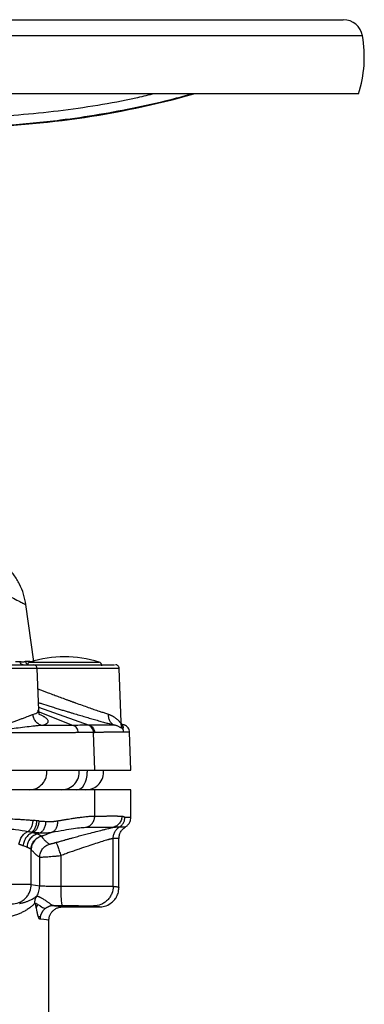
# Model space of a CAD drawing. Header units: millimetres. Extents: x 400 to 1688, y 100 to 1259.
# Tile 44 of 59: x 1243 to 1331, y 658 to 910. Entities that reach past the tile are written whole.
import ezdxf

# ---------------------------------------------------------------- set-up
doc = ezdxf.new("R2010")
doc.units = ezdxf.units.MM

msp = doc.modelspace()

# ---------------------------------------------------------------- linework, layer by layer
at = {"color": 7, "linetype": 'Continuous', "lineweight": 25}
for p, q in [((1202.19, 910.15), (1325.55, 910.15)), ((1329.44, 891.15), (1202.19, 891.15)), ((1246.36, 745.83), (1244.31, 760.42)), ((1247.6, 733.44), (1247.23, 744.09)), ((1268.71, 730.36), (1268.23, 744.09)), ((1247.49, 733.44), (1247.51, 733.48)), ((1268.67, 730.35), (1268.68, 730.38)), ((1269.42, 729.65), (1268.78, 729.87)), ((1261.94, 718.05), (1261.61, 727.72)), ((1261.61, 727.72), (1261.88, 727.72)), ((1271.19, 718.05), (1270.85, 727.81)), ((1230.35, 718.05), (1261.94, 718.05)), ((1261.94, 718.05), (1271.19, 718.05)), ((1261.94, 713.05), (1230.35, 713.05)), ((1261.94, 706.32), (1261.94, 713.05)), ((1271.19, 713.05), (1261.94, 713.05)), ((1271.19, 706.05), (1271.19, 713.05)), ((1266.64, 688.32), (1266.64, 700.54)), ((1268.14, 688.05), (1268.14, 700.54)), ((1245.68, 688.82), (1245.68, 697.76)), ((1247.85, 688.46), (1247.85, 695.78)), ((1253.23, 696.18), (1253.23, 688.38)), ((1245.68, 688.82), (1247.85, 688.46)), ((1268.13, 687.8), (1268.14, 688.06)), ((1268.13, 687.86), (1268.14, 688.06)), ((1253.69, 683.05), (1263.14, 683.05)), ((1250.09, 679.58), (1250.19, 679.55)), ((1250.19, 645.37), (1250.19, 679.55))]:
    msp.add_line(p, q, dxfattribs=at)
at = {"color": 8, "linetype": 'Continuous', "lineweight": 25}
for p, q in [((1330.47, 906.02), (1202.19, 906.02)), ((1247.23, 744.09), (1219.21, 744.09)), ((1242.75, 745.81), (1241.69, 745.78)), ((1245.35, 745.72), (1258.62, 745.72)), ((1258.62, 745.72), (1263.04, 745.72)), ((1247.57, 734.19), (1260.48, 729.57)), ((1247.67, 732.95), (1256.44, 729.52)), ((1260, 718.05), (1260.01, 717.55))]:
    msp.add_line(p, q, dxfattribs=at)
at = {"color": 8, "linetype": 'Continuous', "lineweight": 25, "flags": 128}
msp.add_lwpolyline([(1245.52, 745.6), (1245.46, 745.75), (1245.34, 745.88), (1245.33, 745.88), (1245.33, 745.88), (1245.33, 745.88), (1245.33, 745.88), (1245.33, 745.88)], dxfattribs=at)
at = {"color": 7, "linetype": 'Continuous', "lineweight": 25, "flags": 128}
msp.add_lwpolyline([(1257.39, 713.05), (1257.9, 713.14), (1258.4, 713.4), (1258.85, 713.81), (1259.24, 714.37), (1259.57, 715.05), (1259.81, 715.83), (1259.96, 716.68), (1260.01, 717.55)], dxfattribs=at)
at = {"color": 7, "linetype": 'Continuous', "lineweight": 25}
for centre, radius, start, end in [((1325.55, 905.15), 5, 10.0317, 90), ((1300.11, 900.65), 30.83, 342.0547, 10.0317), ((1224.44, 1116.55), 234, 270.6057, 285.5818), ((1254.19, 717.05), 30, 72.8528, 107.1472), ((1245.64, 744.76), 1, 107.1472, 163.0466), ((1246.23, 744.05), 1, 2, 90), ((1262.74, 744.76), 1, 0, 72.8528), ((1259.69, 717.55), 4.5, 270, 6.3794)]:
    msp.add_arc(centre, radius, start, end, dxfattribs=at)
at = {"color": 8, "linetype": 'Continuous', "lineweight": 25}
for centre, radius, start, end in [((1245.22, 717.5), 4.44, 271.1933, 7.1957), ((1253.48, 717.54), 4.49, 270.2886, 6.5823)]:
    msp.add_arc(centre, radius, start, end, dxfattribs=at)
for points, knots in [([(1222.2, 885.05), (1225.57, 885.09), (1232.33, 885.15), (1242.48, 885.76), (1252.62, 886.77), (1262.62, 888.24), (1270.66, 889.7), (1275.3, 890.81), (1276.72, 891.15)], [0, 0, 0, 0, 0.1843657, 0.3687227, 0.5543549, 0.7399858, 0.9200665, 1, 1, 1, 1]), ([(1286.8, 891.15), (1285.28, 890.72), (1280.61, 889.4), (1272.69, 887.61), (1262.99, 885.76), (1251.82, 884.15), (1239.16, 882.91), (1229.78, 882.68), (1225.08, 882.57)], [0, 0, 0, 0, 0.075899, 0.232877, 0.389855, 0.549554, 0.774402, 1, 1, 1, 1]), ([(1225.82, 768.71), (1226.73, 768.4), (1228.37, 767.84), (1230.65, 766.96), (1232.65, 766.13), (1235.16, 765.01), (1237.79, 763.75), (1240.27, 762.5), (1242.11, 761.55), (1243.4, 760.89), (1244.1, 760.52), (1244.39, 760.38), (1244.31, 760.42), (1244.31, 760.42)], [0, 0, 0, 0, 0.069097, 0.124858, 0.190232, 0.249755, 0.375048, 0.499423, 0.622533, 0.749561, 0.873943, 0.999809, 1, 1, 1, 1]), ([(1244.22, 745.85), (1244.25, 745.75), (1244.32, 745.53), (1244.51, 745.29), (1244.68, 745.21), (1244.74, 745.18)], [0, 0, 0, 0, 0.368644, 0.761095, 1, 1, 1, 1]), ([(1254.19, 744.09), (1253.39, 744.09), (1251.78, 744.09), (1249.47, 744.09), (1247.93, 744.09), (1247.25, 744.09), (1247.23, 744.09)], [0, 0, 0, 0, 0.329953, 0.659906, 0.989859, 1, 1, 1, 1]), ([(1268.23, 744.09), (1268.23, 744.09), (1267.86, 744.09), (1266.46, 744.09), (1265.42, 744.09), (1262.82, 744.09), (1261.26, 744.09), (1257.87, 744.09), (1256.03, 744.09), (1254.19, 744.09)], [0, 0, 0, 0, 0.25, 0.25, 0.5, 0.5, 0.75, 0.75, 1, 1, 1, 1]), ([(1247.41, 738.91), (1248.26, 738.57), (1249.59, 738.04), (1251.42, 737.34), (1252.82, 736.82), (1253.71, 736.49), (1254.19, 736.31)], [0, 0, 0, 0, 0.402567, 0.6228693, 0.7959419, 1, 1, 1, 1]), ([(1246.12, 732.32), (1246.63, 732.5), (1247.51, 732.81), (1247.5, 733.25), (1247.49, 733.44)], [0, 0, 0, 0, 0.584988, 1, 1, 1, 1]), ([(1247.53, 735.35), (1247.66, 735.31), (1247.91, 735.23), (1248.18, 735.15), (1248.32, 735.1)], [0, 0, 0, 0, 0.4891796, 1, 1, 1, 1]), ([(1248.36, 729.51), (1248.38, 729.52), (1248.44, 729.53), (1248.62, 729.58), (1248.96, 729.68), (1249.42, 729.86), (1249.75, 730.06), (1249.94, 730.25), (1250.03, 730.39), (1250.06, 730.54), (1250.04, 730.69), (1249.96, 730.89), (1249.79, 731.11), (1249.5, 731.36), (1249.21, 731.57), (1248.82, 731.81), (1248.34, 732.08), (1247.83, 732.31), (1247.62, 732.41)], [0, 0, 0, 0, 0.008086, 0.023642, 0.077183, 0.160647, 0.274039, 0.33238, 0.388964, 0.44379, 0.496855, 0.548154, 0.638682, 0.714579, 0.77581, 0.822358, 0.923218, 1, 1, 1, 1]), ([(1268.64, 730.16), (1268.64, 730.16), (1268.69, 730.17), (1268.68, 730.26), (1268.67, 730.35)], [0, 0, 0, 0, 0.011788, 1, 1, 1, 1]), ([(1269.41, 729.63), (1269.43, 729.63), (1269.49, 729.63), (1269.04, 729.63), (1268.75, 729.62)], [0, 0, 0, 0, 0.333235, 1, 1, 1, 1]), ([(1270.85, 727.81), (1270.79, 727.8), (1270.67, 727.8), (1269.78, 727.79), (1269.33, 727.79)], [0, 0, 0, 0, 0.494734, 1, 1, 1, 1]), ([(1268.27, 703.51), (1268.87, 703.51), (1269.76, 703.51), (1269.65, 703.51), (1269.61, 703.51)], [0, 0, 0, 0, 0.666664, 1, 1, 1, 1]), ([(1252.01, 699.54), (1252.06, 699.56), (1252.19, 699.6), (1252.43, 699.67), (1252.76, 699.76), (1253.33, 699.92), (1253.88, 700.08), (1254.29, 700.19), (1254.38, 700.22)], [0, 0, 0, 0, 0.065714, 0.167258, 0.304682, 0.478034, 0.892179, 1, 1, 1, 1]), ([(1266.64, 688.32), (1266.81, 688.31), (1267.21, 688.27), (1267.68, 688.21), (1268.05, 688.14), (1268.1, 688.09), (1268.12, 688.06)], [0, 0, 0, 0, 0.193377, 0.429712, 0.709003, 1, 1, 1, 1])]:
    msp.add_open_spline(points, degree=3, knots=knots, dxfattribs=at)
at = {"color": 7, "linetype": 'Continuous', "lineweight": 25}
for points, knots in [([(1244.31, 760.42), (1244.14, 761.32), (1243.79, 763.14), (1242.73, 765.72), (1241.29, 768.07), (1239.73, 769.95), (1238.56, 770.9), (1238.09, 771.28)], [0, 0, 0, 0, 0.215111, 0.432063, 0.647706, 0.858983, 1, 1, 1, 1]), ([(1220.21, 745.05), (1220.36, 745.05), (1220.67, 745.05), (1221.96, 745.05), (1223.79, 745.05), (1226.13, 745.05), (1228.83, 745.05), (1231.76, 745.05), (1234.77, 745.05), (1237.69, 745.05), (1240.38, 745.05), (1242.69, 745.05), (1244.52, 745.05), (1245.7, 745.05), (1246.26, 745.05), (1246.17, 745.05), (1246.15, 745.05)], [0, 0, 0, 0, 0.075002, 0.150004, 0.225005, 0.300007, 0.375009, 0.450011, 0.525013, 0.600015, 0.675016, 0.750018, 0.82502, 0.900022, 0.975024, 1, 1, 1, 1]), ([(1244.22, 745.85), (1244.17, 745.84), (1244.06, 745.83), (1243.9, 745.76), (1243.74, 745.7), (1243.56, 745.68), (1243.38, 745.69), (1243.17, 745.74), (1242.99, 745.79), (1242.85, 745.8), (1242.78, 745.81), (1242.75, 745.81)], [0, 0, 0, 0, 0.120788, 0.253789, 0.378082, 0.502573, 0.623357, 0.748763, 0.884757, 0.94116, 1, 1, 1, 1]), ([(1242.75, 745.81), (1242.77, 745.71), (1242.82, 745.61), (1242.93, 745.42), (1243.01, 745.34), (1243.18, 745.19), (1243.28, 745.14), (1243.49, 745.07), (1243.6, 745.05), (1243.7, 745.05)], [0, 0, 0, 0, 0.25, 0.25, 0.5, 0.5, 0.75, 0.75, 1, 1, 1, 1]), ([(1245.94, 745.05), (1246.03, 745.05), (1246.23, 745.05), (1246.53, 745.05), (1246.84, 745.05), (1247.15, 745.05), (1247.46, 745.05), (1247.79, 745.05), (1248.12, 745.05), (1248.45, 745.05), (1249.18, 745.05), (1250.36, 745.05), (1252, 745.05), (1253.68, 745.05), (1255.37, 745.05), (1257.04, 745.05), (1258.66, 745.05), (1260.21, 745.05), (1261.65, 745.05), (1262.97, 745.05), (1264.15, 745.05), (1265.16, 745.05), (1265.82, 745.05), (1266.23, 745.05), (1266.48, 745.05), (1266.69, 745.05), (1266.86, 745.05), (1266.95, 745.05), (1267, 745.05)], [0, 0, 0, 0, 0.013949, 0.027859, 0.041739, 0.055602, 0.06946, 0.083323, 0.097204, 0.111113, 0.125063, 0.187547, 0.250044, 0.312528, 0.375024, 0.437508, 0.500005, 0.562488, 0.624985, 0.687467, 0.749966, 0.812447, 0.874946, 0.900018, 0.924992, 0.949935, 0.974916, 1, 1, 1, 1]), ([(1267.92, 744.77), (1267.82, 744.85), (1267.62, 745.01), (1267.36, 745.04), (1267.23, 745.05)], [0, 0, 0, 0, 0.498455, 1, 1, 1, 1]), ([(1268.23, 744.09), (1268.21, 744.22), (1268.17, 744.48), (1268, 744.68), (1267.92, 744.78)], [0, 0, 0, 0, 0.499999, 1, 1, 1, 1]), ([(1268.23, 744.09), (1268.22, 744.22), (1268.21, 744.36), (1268.14, 744.46), (1268.14, 744.46)], [0, 0, 0, 0, 0.9969232, 1, 1, 1, 1]), ([(1254.19, 736.31), (1254.32, 736.26), (1254.58, 736.17), (1254.95, 736.03), (1255.29, 735.91), (1255.6, 735.79), (1255.9, 735.69), (1256.16, 735.59), (1256.4, 735.51), (1256.61, 735.43), (1256.8, 735.36), (1257.51, 735.11), (1258.68, 734.69), (1260.28, 734.13), (1261.73, 733.62), (1262.79, 733.26), (1263.53, 733.01), (1264, 732.86), (1264.49, 732.69), (1265, 732.53), (1265.32, 732.42), (1265.49, 732.36)], [0, 0, 0, 0, 0.030981, 0.059969, 0.086964, 0.111963, 0.134966, 0.15597, 0.174974, 0.191978, 0.20698, 0.21998, 0.360602, 0.490153, 0.618788, 0.741334, 0.785758, 0.833828, 0.885552, 0.940941, 1, 1, 1, 1]), ([(1247.73, 732.38), (1247.73, 732.45), (1247.73, 732.58), (1247.64, 733.15), (1247.6, 733.42)], [0, 0, 0, 0, 0.532868, 1, 1, 1, 1]), ([(1248.32, 735.1), (1249.03, 734.88), (1250.13, 734.53), (1251.65, 734.06), (1252.8, 733.71), (1253.85, 733.38), (1254.82, 733.09), (1255.69, 732.83), (1256.74, 732.52), (1258, 732.15), (1259.47, 731.71), (1260.89, 731.3), (1262.25, 730.91), (1263.54, 730.54), (1264.77, 730.2), (1265.9, 729.89), (1266.58, 729.7), (1266.92, 729.61)], [0, 0, 0, 0, 0.108252, 0.168846, 0.224967, 0.27662, 0.323808, 0.366532, 0.404793, 0.480039, 0.554785, 0.62904, 0.702805, 0.777305, 0.851433, 0.92577, 1, 1, 1, 1]), ([(1230.93, 731), (1231.06, 730.95), (1231.31, 730.88), (1231.63, 730.79), (1231.87, 730.71), (1232.2, 730.62), (1232.63, 730.49), (1233.39, 730.28), (1234.33, 730.05), (1235.47, 729.82), (1236.61, 729.7), (1237.73, 729.7), (1238.82, 729.83), (1239.86, 730.06), (1240.84, 730.35), (1241.78, 730.67), (1242.51, 730.94), (1243.07, 731.16), (1243.63, 731.38), (1244.27, 731.64), (1244.86, 731.87), (1245.28, 732.03), (1245.59, 732.15), (1245.87, 732.24), (1246.04, 732.29), (1246.12, 732.32)], [0, 0, 0, 0, 0.022726, 0.040786, 0.054178, 0.062899, 0.096715, 0.125664, 0.188176, 0.25035, 0.312189, 0.37389, 0.435757, 0.497962, 0.560494, 0.623253, 0.68613, 0.717065, 0.749047, 0.81594, 0.874712, 0.90795, 0.939899, 0.970576, 1, 1, 1, 1]), ([(1248.36, 729.51), (1248.08, 729.58), (1247.8, 729.7), (1247.27, 730.05), (1247.02, 730.27), (1246.61, 730.8), (1246.44, 731.1), (1246.21, 731.71), (1246.15, 732.02), (1246.12, 732.32)], [0, 0, 0, 0, 0.25, 0.25, 0.5, 0.5, 0.75, 0.75, 1, 1, 1, 1]), ([(1266.92, 729.61), (1266.69, 729.69), (1266.47, 729.83), (1266.08, 730.19), (1265.91, 730.42), (1265.66, 730.93), (1265.57, 731.22), (1265.47, 731.79), (1265.47, 732.09), (1265.49, 732.36)], [0, 0, 0, 0, 0.25, 0.25, 0.5, 0.5, 0.75, 0.75, 1, 1, 1, 1]), ([(1265.49, 732.36), (1265.55, 732.34), (1265.69, 732.29), (1265.88, 732.22), (1266.08, 732.13), (1266.27, 732.04), (1266.47, 731.93), (1266.66, 731.82), (1266.87, 731.69), (1267.13, 731.5), (1267.43, 731.27), (1267.7, 731.03), (1267.91, 730.83), (1268.08, 730.66), (1268.24, 730.5), (1268.37, 730.36), (1268.49, 730.25), (1268.58, 730.19), (1268.62, 730.17), (1268.64, 730.16)], [0, 0, 0, 0, 0.037098, 0.075605, 0.115538, 0.15691, 0.199734, 0.244023, 0.293056, 0.346967, 0.448419, 0.537636, 0.601838, 0.669608, 0.72898, 0.80507, 0.872967, 0.929855, 1, 1, 1, 1]), ([(1248.36, 729.51), (1248.24, 729.5), (1248.04, 729.49), (1247.79, 729.47), (1247.49, 729.44), (1247.11, 729.4), (1246.15, 729.3), (1244.59, 729.11), (1242.46, 728.84), (1240.54, 728.63), (1239.04, 728.52), (1237.83, 728.48), (1236.62, 728.48), (1235.4, 728.53), (1234.13, 728.62), (1233.08, 728.72), (1232.16, 728.81), (1231.5, 728.88), (1230.87, 728.95), (1230.49, 728.99), (1230.3, 729.01)], [0, 0, 0, 0, 0.026367, 0.044646, 0.054778, 0.089631, 0.12498, 0.24993, 0.386507, 0.499934, 0.565481, 0.624961, 0.686073, 0.749998, 0.808984, 0.875029, 0.906176, 0.943979, 0.972015, 1, 1, 1, 1]), ([(1256.44, 729.52), (1255.39, 729.52), (1254.18, 729.52), (1251.47, 729.51), (1249.97, 729.51), (1248.36, 729.51)], [0, 0, 0, 0, 0.5, 0.5, 1, 1, 1, 1]), ([(1257.73, 727.66), (1257.73, 727.86), (1257.69, 728.07), (1257.57, 728.47), (1257.47, 728.67), (1257.23, 729.01), (1257.09, 729.16), (1256.77, 729.39), (1256.6, 729.48), (1256.44, 729.52)], [0, 0, 0, 0, 0.25, 0.25, 0.5, 0.5, 0.75, 0.75, 1, 1, 1, 1]), ([(1261.61, 727.72), (1261.6, 727.91), (1261.57, 728.12), (1261.43, 728.52), (1261.33, 728.71), (1261.07, 729.05), (1260.91, 729.2), (1260.57, 729.43), (1260.38, 729.52), (1260.2, 729.57)], [0, 0, 0, 0, 0.25, 0.25, 0.5, 0.5, 0.75, 0.75, 1, 1, 1, 1]), ([(1260.48, 729.57), (1260.66, 729.52), (1260.85, 729.43), (1261.19, 729.2), (1261.34, 729.05), (1261.6, 728.71), (1261.7, 728.52), (1261.84, 728.12), (1261.87, 727.92), (1261.88, 727.72)], [0, 0, 0, 0, 0.25, 0.25, 0.5, 0.5, 0.75, 0.75, 1, 1, 1, 1]), ([(1269.06, 728.74), (1269.04, 728.74), (1269, 728.75), (1268.9, 728.77), (1268.76, 728.84), (1268.55, 728.95), (1268.3, 729.09), (1268.02, 729.24), (1267.73, 729.36), (1267.46, 729.46), (1267.2, 729.55), (1267.01, 729.59), (1266.92, 729.61)], [0, 0, 0, 0, 0.061244, 0.117525, 0.249975, 0.371011, 0.500015, 0.624356, 0.750011, 0.829213, 0.912559, 1, 1, 1, 1]), ([(1269.06, 728.74), (1268.93, 728.96), (1268.82, 729.2), (1268.69, 729.68), (1268.65, 729.93), (1268.64, 730.16)], [0, 0, 0, 0, 0.5, 0.5, 1, 1, 1, 1]), ([(1268.9, 729.5), (1268.9, 729.49), (1268.9, 729.48), (1268.77, 729.73), (1268.73, 730.09), (1268.71, 730.32)], [0, 0, 0, 0, 0.351901, 0.606844, 1, 1, 1, 1]), ([(1268.75, 729.62), (1268.78, 729.61), (1268.83, 729.58), (1268.9, 729.54), (1268.97, 729.49), (1269.02, 729.43), (1269.1, 729.35), (1269.17, 729.24), (1269.23, 729.08), (1269.25, 728.93), (1269.21, 728.81), (1269.15, 728.75), (1269.09, 728.74), (1269.06, 728.74)], [0, 0, 0, 0, 0.051911, 0.102877, 0.152886, 0.201931, 0.250005, 0.375206, 0.500022, 0.649609, 0.780044, 0.898056, 1, 1, 1, 1]), ([(1269.33, 727.79), (1269.33, 727.83), (1269.33, 727.91), (1269.31, 728.05), (1269.28, 728.2), (1269.23, 728.37), (1269.16, 728.56), (1269.09, 728.68), (1269.06, 728.74)], [0, 0, 0, 0, 0.119305, 0.256997, 0.413656, 0.589693, 0.785237, 1, 1, 1, 1]), ([(1270.85, 727.77), (1270.83, 727.97), (1270.79, 728.38), (1270.49, 728.93), (1270.06, 729.38), (1269.68, 729.55), (1269.5, 729.63)], [0, 0, 0, 0, 0.243855, 0.499727, 0.755747, 1, 1, 1, 1]), ([(1257.73, 727.66), (1257.63, 727.66), (1257.44, 727.66), (1257.13, 727.66), (1256.8, 727.65), (1256.46, 727.65), (1256.11, 727.65), (1255.73, 727.65), (1255.35, 727.65), (1254.94, 727.65), (1254.52, 727.65), (1254.07, 727.65), (1253.61, 727.65), (1253.14, 727.64), (1252.06, 727.64), (1249.84, 727.64), (1246.46, 727.64), (1242.61, 727.65), (1239.92, 727.65), (1238.21, 727.66), (1237.45, 727.66), (1236.63, 727.67), (1235.74, 727.67), (1234.79, 727.67), (1233.77, 727.68), (1232.68, 727.68), (1231.53, 727.69), (1230.74, 727.69), (1230.33, 727.69)], [0, 0, 0, 0, 0.01703, 0.034426, 0.05219, 0.070321, 0.088819, 0.107684, 0.126915, 0.146514, 0.16648, 0.186813, 0.207513, 0.22858, 0.250014, 0.346428, 0.499983, 0.622344, 0.737352, 0.759201, 0.782882, 0.808398, 0.835748, 0.864931, 0.895948, 0.928798, 0.963482, 1, 1, 1, 1]), ([(1261.61, 727.72), (1261.56, 727.72), (1261.47, 727.71), (1261.31, 727.71), (1261.14, 727.7), (1260.96, 727.7), (1260.77, 727.69), (1260.56, 727.69), (1260.34, 727.69), (1260.11, 727.68), (1259.86, 727.68), (1259.6, 727.67), (1259.33, 727.67), (1259.04, 727.67), (1258.74, 727.67), (1258.42, 727.66), (1258.08, 727.66), (1257.85, 727.66), (1257.73, 727.66)], [0, 0, 0, 0, 0.0575691, 0.1157957, 0.1746798, 0.2342212, 0.2944202, 0.3552765, 0.4167903, 0.4789616, 0.5417903, 0.6052765, 0.6694201, 0.7342212, 0.7996797, 0.8657957, 0.9325691, 1, 1, 1, 1]), ([(1269.33, 727.79), (1269.27, 727.79), (1269.15, 727.79), (1268.96, 727.79), (1268.75, 727.78), (1268.53, 727.78), (1268.29, 727.78), (1268.04, 727.78), (1267.78, 727.77), (1267.5, 727.77), (1267.21, 727.77), (1266.9, 727.77), (1266.58, 727.76), (1266.24, 727.76), (1265.88, 727.76), (1265.51, 727.75), (1265.12, 727.75), (1264.71, 727.75), (1264.29, 727.74), (1263.85, 727.74), (1263.38, 727.74), (1262.9, 727.73), (1262.4, 727.73), (1262.06, 727.73), (1261.88, 727.72)], [0, 0, 0, 0, 0.040756, 0.081959, 0.12361, 0.165709, 0.208254, 0.251248, 0.294689, 0.338577, 0.382913, 0.427696, 0.472927, 0.518605, 0.564731, 0.611304, 0.658325, 0.705793, 0.753709, 0.802072, 0.850883, 0.900141, 0.949847, 1, 1, 1, 1]), ([(1230.35, 706.2), (1230.54, 706.19), (1230.91, 706.18), (1231.46, 706.15), (1231.99, 706.12), (1232.52, 706.1), (1233.03, 706.07), (1233.53, 706.04), (1234.03, 706), (1234.74, 705.96), (1235.59, 705.9), (1236.61, 705.83), (1237.58, 705.76), (1238.9, 705.69), (1240.54, 705.6), (1242.18, 705.52), (1243.46, 705.44), (1244.26, 705.38), (1244.88, 705.33), (1245.32, 705.28), (1245.76, 705.24), (1246.02, 705.21), (1246.18, 705.19)], [0, 0, 0, 0, 0.033298, 0.066011, 0.09814, 0.129683, 0.160643, 0.191018, 0.22081, 0.250018, 0.32008, 0.375859, 0.4389, 0.500038, 0.621545, 0.750001, 0.818374, 0.875004, 0.909543, 0.945797, 0.965805, 1, 1, 1, 1]), ([(1252.36, 705.07), (1252.5, 705.1), (1252.78, 705.14), (1253.18, 705.21), (1253.56, 705.28), (1253.93, 705.34), (1254.28, 705.4), (1254.6, 705.45), (1255.25, 705.56), (1256.17, 705.7), (1257.31, 705.87), (1258.51, 706.03), (1259.71, 706.18), (1260.58, 706.26), (1261.12, 706.29), (1261.41, 706.31), (1261.69, 706.32), (1261.86, 706.32), (1261.94, 706.32)], [0, 0, 0, 0, 0.030387, 0.059864, 0.08843, 0.116086, 0.142832, 0.168668, 0.193594, 0.297203, 0.399352, 0.500058, 0.64985, 0.8004, 0.847763, 0.896816, 0.947561, 1, 1, 1, 1]), ([(1259.82, 703.44), (1260.1, 703.52), (1260.38, 703.65), (1260.91, 704.01), (1261.15, 704.24), (1261.54, 704.78), (1261.7, 705.08), (1261.89, 705.7), (1261.94, 706.02), (1261.94, 706.32)], [0, 0, 0, 0, 0.25, 0.25, 0.5, 0.5, 0.75, 0.75, 1, 1, 1, 1]), ([(1261.94, 706.32), (1262.07, 706.32), (1262.34, 706.32), (1262.73, 706.32), (1263.09, 706.32), (1263.44, 706.32), (1263.78, 706.32), (1264.1, 706.32), (1264.41, 706.32), (1264.7, 706.32), (1264.98, 706.32), (1265.24, 706.33), (1265.49, 706.33), (1265.73, 706.33), (1265.96, 706.33), (1266.18, 706.33), (1266.38, 706.33), (1266.58, 706.33), (1266.76, 706.33), (1266.94, 706.33), (1267.1, 706.33), (1267.26, 706.33), (1267.4, 706.33), (1267.54, 706.33), (1267.67, 706.33), (1267.8, 706.32), (1267.91, 706.32), (1268.02, 706.32), (1268.12, 706.32), (1268.22, 706.32), (1268.3, 706.32), (1268.39, 706.32), (1268.46, 706.32), (1268.53, 706.32), (1268.59, 706.32), (1268.65, 706.32), (1268.71, 706.32), (1268.75, 706.32), (1268.8, 706.32), (1268.83, 706.32), (1268.87, 706.32), (1268.89, 706.32), (1268.9, 706.32)], [0, 0, 0, 0, 0.0438933, 0.0868178, 0.1287734, 0.16976, 0.2097778, 0.2488267, 0.2869067, 0.3240179, 0.3601601, 0.3953334, 0.4295379, 0.4627735, 0.4950401, 0.5263379, 0.5566668, 0.5860268, 0.614418, 0.6418402, 0.6682935, 0.693778, 0.7182935, 0.7418402, 0.764418, 0.7860269, 0.8066669, 0.826338, 0.8450402, 0.8627735, 0.879538, 0.8953335, 0.9101602, 0.9240179, 0.9369068, 0.9488268, 0.9597779, 0.9697601, 0.9787734, 0.9868178, 0.9938934, 1, 1, 1, 1]), ([(1268.9, 706.32), (1268.9, 706.02), (1268.85, 705.7), (1268.65, 705.08), (1268.5, 704.78), (1268.1, 704.25), (1267.85, 704.01), (1267.31, 703.65), (1267.02, 703.52), (1266.74, 703.43)], [0, 0, 0, 0, 0.25, 0.25, 0.5, 0.5, 0.75, 0.75, 1, 1, 1, 1]), ([(1268.27, 703.51), (1268.47, 703.63), (1268.66, 703.79), (1269.01, 704.14), (1269.16, 704.35), (1269.42, 704.8), (1269.52, 705.04), (1269.65, 705.55), (1269.68, 705.8), (1269.68, 706.05)], [0, 0, 0, 0, 0.25, 0.25, 0.5, 0.5, 0.75, 0.75, 1, 1, 1, 1]), ([(1268.9, 706.32), (1268.91, 706.32), (1268.95, 706.31), (1269, 706.31), (1269.05, 706.29), (1269.13, 706.27), (1269.21, 706.23), (1269.32, 706.18), (1269.41, 706.13), (1269.5, 706.09), (1269.58, 706.07), (1269.64, 706.06), (1269.68, 706.05)], [0, 0, 0, 0, 0.05593, 0.111857, 0.176906, 0.250003, 0.385042, 0.5, 0.641462, 0.750002, 0.854188, 1, 1, 1, 1]), ([(1269.68, 706.05), (1269.74, 706.05), (1269.85, 706.05), (1270.01, 706.05), (1270.15, 706.05), (1270.28, 706.05), (1270.4, 706.05), (1270.51, 706.05), (1270.6, 706.05), (1270.69, 706.05), (1270.76, 706.05), (1270.83, 706.05), (1270.89, 706.05), (1270.94, 706.05), (1270.98, 706.05), (1271.02, 706.05), (1271.06, 706.05), (1271.09, 706.05), (1271.11, 706.05), (1271.13, 706.05), (1271.14, 706.05), (1271.16, 706.05), (1271.17, 706.05), (1271.18, 706.05), (1271.18, 706.05), (1271.19, 706.05), (1271.19, 706.05), (1271.19, 706.05), (1271.19, 706.05), (1271.19, 706.05), (1271.19, 706.05), (1271.19, 706.05)], [0, 0, 0, 0, 0.058822, 0.115906, 0.171251, 0.224858, 0.276726, 0.326856, 0.375247, 0.421899, 0.466813, 0.509989, 0.551426, 0.591124, 0.629084, 0.665305, 0.699788, 0.732532, 0.763538, 0.792805, 0.820334, 0.846124, 0.870175, 0.892488, 0.913063, 0.931899, 0.948996, 0.964355, 0.977975, 0.989857, 1, 1, 1, 1]), ([(1269.77, 703.5), (1269.97, 703.65), (1270.39, 703.95), (1270.84, 704.58), (1271.14, 705.31), (1271.18, 705.82), (1271.19, 706.07)], [0, 0, 0, 0, 0.245866, 0.50001, 0.754148, 1, 1, 1, 1]), ([(1230.13, 703.47), (1231.42, 703.49), (1232.75, 703.47), (1235.4, 703.38), (1236.73, 703.3), (1239.29, 703.12), (1240.52, 703.01), (1242.82, 702.74), (1243.89, 702.58), (1244.87, 702.38)], [0, 0, 0, 0, 0.25, 0.25, 0.5, 0.5, 0.75, 0.75, 1, 1, 1, 1]), ([(1244.87, 702.38), (1245.02, 702.47), (1245.17, 702.61), (1245.47, 702.98), (1245.61, 703.21), (1245.85, 703.73), (1245.95, 704.01), (1246.1, 704.6), (1246.15, 704.9), (1246.18, 705.19)], [0, 0, 0, 0, 0.25, 0.25, 0.5, 0.5, 0.75, 0.75, 1, 1, 1, 1]), ([(1245.74, 702.2), (1245.9, 702.28), (1246.07, 702.41), (1246.4, 702.77), (1246.55, 703.01), (1246.82, 703.54), (1246.92, 703.84), (1247.08, 704.47), (1247.13, 704.79), (1247.15, 705.09)], [0, 0, 0, 0, 0.25, 0.25, 0.5, 0.5, 0.75, 0.75, 1, 1, 1, 1]), ([(1247.63, 705.05), (1247.62, 704.75), (1247.58, 704.43), (1247.43, 703.8), (1247.33, 703.5), (1247.07, 702.96), (1246.92, 702.73), (1246.59, 702.37), (1246.42, 702.24), (1246.26, 702.16)], [0, 0, 0, 0, 0.25, 0.25, 0.5, 0.5, 0.75, 0.75, 1, 1, 1, 1]), ([(1247.63, 705.05), (1247.59, 705.05), (1247.51, 705.06), (1247.35, 705.07), (1247.23, 705.08), (1247.15, 705.09)], [0, 0, 0, 0, 0.250012, 0.500013, 1, 1, 1, 1]), ([(1247.63, 705.05), (1247.78, 705.04), (1248.09, 705.02), (1248.55, 704.99), (1249.01, 704.96), (1249.32, 704.94), (1249.47, 704.94)], [0, 0, 0, 0, 0.246258, 0.49501, 0.746257, 1, 1, 1, 1]), ([(1247.93, 702.02), (1248.12, 702.1), (1248.31, 702.22), (1248.68, 702.58), (1248.85, 702.81), (1249.14, 703.36), (1249.25, 703.66), (1249.41, 704.3), (1249.46, 704.63), (1249.47, 704.94)], [0, 0, 0, 0, 0.25, 0.25, 0.5, 0.5, 0.75, 0.75, 1, 1, 1, 1]), ([(1249.47, 704.94), (1249.58, 704.93), (1249.81, 704.92), (1250.14, 704.91), (1250.47, 704.9), (1250.79, 704.91), (1251.11, 704.93), (1251.43, 704.95), (1251.75, 704.98), (1252.06, 705.02), (1252.26, 705.06), (1252.36, 705.07)], [0, 0, 0, 0, 0.1114, 0.222627, 0.333726, 0.444737, 0.555706, 0.666673, 0.777683, 0.888777, 1, 1, 1, 1]), ([(1252.36, 705.07), (1252.39, 704.77), (1252.39, 704.45), (1252.3, 703.82), (1252.22, 703.51), (1251.97, 702.97), (1251.81, 702.74), (1251.45, 702.38), (1251.25, 702.26), (1251.05, 702.19)], [0, 0, 0, 0, 0.25, 0.25, 0.5, 0.5, 0.75, 0.75, 1, 1, 1, 1]), ([(1251.05, 702.19), (1253.18, 702.59), (1255.02, 702.91), (1257.25, 703.22), (1257.9, 703.3), (1259.01, 703.41), (1259.46, 703.44), (1259.82, 703.44)], [0, 0, 0, 0, 0.5, 0.5, 0.75, 0.75, 1, 1, 1, 1]), ([(1254.38, 700.22), (1254.5, 700.25), (1254.74, 700.32), (1255.11, 700.42), (1255.49, 700.53), (1255.87, 700.63), (1256.59, 700.83), (1257.64, 701.12), (1259, 701.48), (1260.57, 701.9), (1262.24, 702.33), (1263.53, 702.66), (1264.31, 702.85), (1264.83, 702.98), (1265.3, 703.1), (1265.72, 703.2), (1266.03, 703.27), (1266.37, 703.35), (1266.62, 703.41), (1266.74, 703.43)], [0, 0, 0, 0, 0.0248314, 0.0501522, 0.0759624, 0.1022622, 0.1290517, 0.2247755, 0.3214597, 0.4191237, 0.571441, 0.7093568, 0.7460541, 0.7828266, 0.855229, 0.8852828, 0.9144768, 0.9586759, 1, 1, 1, 1]), ([(1266.64, 700.54), (1266.64, 700.82), (1266.67, 701.12), (1266.82, 701.69), (1266.93, 701.97), (1267.22, 702.5), (1267.4, 702.75), (1267.81, 703.18), (1268.04, 703.36), (1268.27, 703.51)], [0, 0, 0, 0, 0.25, 0.25, 0.5, 0.5, 0.75, 0.75, 1, 1, 1, 1]), ([(1266.74, 703.43), (1267.09, 703.5), (1267.41, 703.51), (1267.95, 703.52), (1268.15, 703.51), (1268.27, 703.51)], [0, 0, 0, 0, 0.5, 0.5, 1, 1, 1, 1]), ([(1268.14, 700.52), (1268.16, 700.81), (1268.2, 701.41), (1268.54, 702.24), (1269.06, 702.98), (1269.55, 703.34), (1269.78, 703.51)], [0, 0, 0, 0, 0.245768, 0.49981, 0.753954, 1, 1, 1, 1]), ([(1242.54, 699.1), (1242.59, 699.44), (1242.68, 699.79), (1242.95, 700.49), (1243.13, 700.83), (1243.55, 701.44), (1243.8, 701.7), (1244.33, 702.12), (1244.6, 702.28), (1244.87, 702.38)], [0, 0, 0, 0, 0.25, 0.25, 0.5, 0.5, 0.75, 0.75, 1, 1, 1, 1]), ([(1246.14, 702.07), (1245.84, 701.99), (1245.53, 701.85), (1244.93, 701.44), (1244.65, 701.17), (1244.18, 700.54), (1243.98, 700.18), (1243.71, 699.44), (1243.63, 699.06), (1243.6, 698.7)], [0, 0, 0, 0, 0.25, 0.25, 0.5, 0.5, 0.75, 0.75, 1, 1, 1, 1]), ([(1247.36, 701.72), (1247.02, 701.65), (1246.67, 701.52), (1246.01, 701.12), (1245.69, 700.84), (1245.17, 700.21), (1244.96, 699.84), (1244.67, 699.08), (1244.59, 698.69), (1244.57, 698.32)], [0, 0, 0, 0, 0.25, 0.25, 0.5, 0.5, 0.75, 0.75, 1, 1, 1, 1]), ([(1244.87, 702.38), (1244.96, 702.36), (1245.13, 702.32), (1245.37, 702.27), (1245.56, 702.24), (1245.68, 702.21), (1245.74, 702.2)], [0, 0, 0, 0, 0.313326, 0.58391, 0.812563, 1, 1, 1, 1]), ([(1245.66, 697.79), (1245.66, 698.14), (1245.71, 698.51), (1245.95, 699.24), (1246.14, 699.59), (1246.62, 700.21), (1246.91, 700.48), (1247.54, 700.91), (1247.89, 701.06), (1248.23, 701.15)], [0, 0, 0, 0, 0.25, 0.25, 0.5, 0.5, 0.75, 0.75, 1, 1, 1, 1]), ([(1248.25, 701.13), (1247.91, 701.03), (1247.57, 700.88), (1246.93, 700.46), (1246.64, 700.19), (1246.16, 699.56), (1245.97, 699.21), (1245.73, 698.49), (1245.68, 698.11), (1245.68, 697.76)], [0, 0, 0, 0, 0.25, 0.25, 0.5, 0.5, 0.75, 0.75, 1, 1, 1, 1]), ([(1245.74, 702.2), (1245.81, 702.2), (1245.98, 702.18), (1246.15, 702.17), (1246.26, 702.16)], [0, 0, 0, 0, 0.402446, 1, 1, 1, 1]), ([(1245.74, 702.2), (1245.78, 702.19), (1245.87, 702.16), (1246, 702.12), (1246.09, 702.09), (1246.14, 702.07)], [0, 0, 0, 0, 0.3121664, 0.6454691, 1, 1, 1, 1]), ([(1246.14, 702.07), (1246.25, 702.04), (1246.45, 701.99), (1246.66, 701.94), (1246.8, 701.9), (1246.89, 701.87), (1246.99, 701.84), (1247.08, 701.81), (1247.17, 701.78), (1247.27, 701.75), (1247.33, 701.73), (1247.36, 701.72)], [0, 0, 0, 0, 0.250123, 0.432119, 0.499944, 0.58368, 0.667244, 0.750648, 0.833901, 0.917015, 1, 1, 1, 1]), ([(1246.26, 702.16), (1246.4, 702.15), (1246.69, 702.13), (1247.11, 702.09), (1247.53, 702.06), (1247.79, 702.04), (1247.93, 702.02)], [0, 0, 0, 0, 0.256364, 0.508482, 0.75636, 1, 1, 1, 1]), ([(1247.36, 701.72), (1247.41, 701.69), (1247.51, 701.64), (1247.64, 701.58), (1247.77, 701.52), (1247.89, 701.46), (1248.02, 701.38), (1248.11, 701.32), (1248.18, 701.26), (1248.21, 701.21), (1248.22, 701.17), (1248.23, 701.15)], [0, 0, 0, 0, 0.100647, 0.183964, 0.249936, 0.372501, 0.499985, 0.627929, 0.750033, 0.852432, 1, 1, 1, 1]), ([(1247.93, 702.02), (1248.05, 702.02), (1248.28, 702), (1248.63, 701.99), (1248.99, 701.99), (1249.34, 701.99), (1249.68, 702.01), (1250.03, 702.04), (1250.37, 702.08), (1250.71, 702.13), (1250.94, 702.17), (1251.05, 702.19)], [0, 0, 0, 0, 0.109163, 0.218807, 0.328927, 0.439529, 0.550621, 0.662209, 0.774301, 0.8869, 1, 1, 1, 1]), ([(1248.23, 701.15), (1248.48, 701.25), (1249.43, 701.59), (1250.37, 701.94), (1251.05, 702.19)], [0, 0, 0, 0, 0.270024, 1, 1, 1, 1]), ([(1248.25, 701.13), (1248.25, 701.13), (1248.24, 701.14), (1248.23, 701.15), (1248.23, 701.15)], [0, 0, 0, 0, 0.58311, 1, 1, 1, 1]), ([(1248.25, 701.13), (1248.29, 701.07), (1248.45, 700.87), (1248.81, 700.45), (1249.21, 700.04), (1249.58, 699.71), (1249.85, 699.49), (1250.12, 699.31), (1250.3, 699.2), (1250.39, 699.15)], [0, 0, 0, 0, 0.058988, 0.225542, 0.499644, 0.624737, 0.749827, 0.874914, 1, 1, 1, 1]), ([(1243.6, 698.7), (1243.55, 698.72), (1243.44, 698.76), (1243.27, 698.82), (1243.09, 698.88), (1242.91, 698.95), (1242.73, 699.02), (1242.61, 699.07), (1242.54, 699.1)], [0, 0, 0, 0, 0.1688597, 0.3368064, 0.5038665, 0.6700672, 0.8354357, 1, 1, 1, 1]), ([(1245.66, 697.79), (1245.65, 697.8), (1245.63, 697.81), (1245.59, 697.84), (1245.54, 697.87), (1245.49, 697.9), (1245.43, 697.93), (1245.37, 697.96), (1245.27, 698), (1245.15, 698.06), (1244.97, 698.14), (1244.78, 698.23), (1244.64, 698.29), (1244.57, 698.32)], [0, 0, 0, 0, 0.079437, 0.156076, 0.229917, 0.300963, 0.369216, 0.434679, 0.497355, 0.629063, 0.756712, 0.880343, 1, 1, 1, 1]), ([(1247.85, 695.78), (1247.85, 696.15), (1247.91, 696.53), (1248.16, 697.27), (1248.35, 697.62), (1248.83, 698.24), (1249.12, 698.5), (1249.74, 698.91), (1250.07, 699.06), (1250.39, 699.15)], [0, 0, 0, 0, 0.25, 0.25, 0.5, 0.5, 0.75, 0.75, 1, 1, 1, 1]), ([(1250.39, 699.15), (1250.4, 699.15), (1250.41, 699.15), (1250.43, 699.15), (1250.47, 699.15), (1250.55, 699.17), (1250.69, 699.2), (1250.9, 699.25), (1251.15, 699.31), (1251.37, 699.37), (1251.54, 699.41), (1251.68, 699.45), (1251.84, 699.5), (1251.95, 699.53), (1252.01, 699.54)], [0, 0, 0, 0, 0.072835, 0.124782, 0.161558, 0.249685, 0.36891, 0.499122, 0.627569, 0.750005, 0.797026, 0.854206, 0.930071, 1, 1, 1, 1]), ([(1252.01, 699.54), (1252.04, 699.54), (1252.1, 699.46), (1252.26, 699.12), (1252.36, 698.86), (1252.6, 698.21), (1252.73, 697.81), (1252.99, 697), (1253.12, 696.57), (1253.23, 696.18)], [0, 0, 0, 0, 0.25, 0.25, 0.5, 0.5, 0.75, 0.75, 1, 1, 1, 1]), ([(1266.64, 700.54), (1266.62, 700.54), (1266.6, 700.54), (1266.55, 700.54), (1266.49, 700.53), (1266.42, 700.51), (1266.35, 700.5), (1266.26, 700.48), (1266.16, 700.46), (1266.06, 700.43), (1265.94, 700.4), (1265.81, 700.37), (1265.68, 700.34), (1265.53, 700.3), (1265.38, 700.25), (1264.9, 700.12), (1263.92, 699.83), (1262.21, 699.29), (1260.19, 698.62), (1258.36, 698), (1256.79, 697.46), (1255.83, 697.12), (1255.07, 696.85), (1254.5, 696.64), (1253.88, 696.42), (1253.45, 696.26), (1253.23, 696.18)], [0, 0, 0, 0, 0.017516, 0.03506, 0.052634, 0.07024, 0.08788, 0.105555, 0.123266, 0.141016, 0.158806, 0.176637, 0.194512, 0.212431, 0.230397, 0.24841, 0.369911, 0.497447, 0.617031, 0.747998, 0.808316, 0.873864, 0.9011, 0.931201, 0.964167, 1, 1, 1, 1]), ([(1247.85, 695.78), (1247.79, 695.82), (1247.67, 695.89), (1247.49, 696), (1247.31, 696.13), (1247.13, 696.26), (1246.95, 696.41), (1246.77, 696.57), (1246.59, 696.74), (1246.41, 696.92), (1246.23, 697.12), (1246.04, 697.32), (1245.86, 697.53), (1245.74, 697.69), (1245.68, 697.76)], [0, 0, 0, 0, 0.081887, 0.164035, 0.246444, 0.329114, 0.412048, 0.495244, 0.578705, 0.662431, 0.746423, 0.830681, 0.915206, 1, 1, 1, 1]), ([(1247.85, 695.78), (1247.85, 695.78), (1247.86, 695.78), (1247.89, 695.78), (1247.93, 695.78), (1247.97, 695.78), (1248.03, 695.79), (1248.09, 695.79), (1248.16, 695.79), (1248.23, 695.79), (1248.42, 695.8), (1248.81, 695.83), (1249.49, 695.88), (1250.26, 695.94), (1250.96, 695.99), (1251.57, 696.04), (1252.02, 696.08), (1252.58, 696.12), (1252.96, 696.16), (1253.23, 696.18)], [0, 0, 0, 0, 0.028498, 0.056596, 0.084294, 0.111593, 0.138492, 0.164992, 0.191093, 0.216795, 0.242099, 0.367267, 0.499439, 0.613993, 0.725742, 0.787845, 0.856874, 0.898956, 1, 1, 1, 1]), ([(1220.85, 688.83), (1220.87, 688.83), (1220.91, 688.83), (1220.97, 688.84), (1221.05, 688.84), (1221.13, 688.84), (1221.22, 688.84), (1221.32, 688.84), (1221.42, 688.84), (1221.53, 688.84), (1221.65, 688.85), (1221.78, 688.85), (1221.91, 688.85), (1222.05, 688.85), (1222.2, 688.85), (1222.35, 688.85), (1222.51, 688.85), (1222.67, 688.86), (1222.84, 688.86), (1223.01, 688.86), (1223.19, 688.86), (1223.38, 688.86), (1223.56, 688.86), (1223.76, 688.86), (1223.95, 688.86), (1224.15, 688.87), (1224.36, 688.87), (1224.57, 688.87), (1224.78, 688.87), (1224.99, 688.87), (1225.21, 688.87), (1225.43, 688.87), (1225.65, 688.87), (1225.88, 688.87), (1226.11, 688.87), (1226.34, 688.87), (1226.57, 688.88), (1226.8, 688.88), (1227.04, 688.88), (1227.27, 688.88), (1227.51, 688.88), (1227.75, 688.88), (1227.99, 688.88), (1228.23, 688.88), (1228.47, 688.88), (1228.71, 688.88), (1228.95, 688.88), (1229.19, 688.88), (1229.43, 688.88), (1229.67, 688.88), (1229.91, 688.88), (1230.15, 688.88), (1230.39, 688.88), (1230.63, 688.88), (1230.87, 688.89), (1231.11, 688.89), (1231.34, 688.89), (1231.58, 688.89), (1231.81, 688.89), (1232.04, 688.89), (1232.28, 688.89), (1232.51, 688.89), (1232.73, 688.89), (1232.96, 688.89), (1233.19, 688.89), (1233.41, 688.89), (1233.63, 688.89), (1233.92, 688.89), (1234.27, 688.89), (1234.69, 688.89), (1235.12, 688.89), (1235.56, 688.89), (1236, 688.88), (1236.45, 688.88), (1236.9, 688.88), (1237.35, 688.88), (1237.8, 688.88), (1238.26, 688.88), (1238.72, 688.88), (1239.17, 688.88), (1239.62, 688.88), (1240.07, 688.87), (1240.51, 688.87), (1240.95, 688.87), (1241.38, 688.87), (1241.8, 688.87), (1242.2, 688.87), (1242.6, 688.86), (1242.98, 688.86), (1243.34, 688.86), (1243.68, 688.86), (1244, 688.85), (1244.3, 688.85), (1244.58, 688.85), (1244.83, 688.84), (1245.05, 688.84), (1245.25, 688.84), (1245.41, 688.84), (1245.53, 688.83), (1245.63, 688.83), (1245.66, 688.83), (1245.68, 688.82)], [0, 0, 0, 0, 0.009148, 0.018248, 0.027299, 0.036302, 0.045256, 0.054162, 0.063019, 0.071828, 0.080589, 0.089301, 0.097964, 0.10658, 0.115146, 0.123665, 0.132135, 0.140556, 0.148929, 0.157254, 0.16553, 0.173758, 0.181937, 0.190068, 0.19815, 0.206184, 0.21417, 0.222107, 0.229996, 0.237836, 0.245628, 0.253371, 0.261066, 0.268713, 0.276311, 0.28386, 0.291362, 0.298814, 0.306219, 0.313575, 0.320882, 0.328141, 0.335352, 0.342514, 0.349628, 0.356693, 0.36371, 0.370678, 0.377598, 0.38447, 0.391293, 0.398067, 0.404794, 0.411471, 0.418101, 0.424682, 0.431214, 0.437698, 0.444134, 0.450521, 0.45686, 0.46315, 0.469392, 0.475585, 0.48173, 0.487827, 0.493875, 0.499875, 0.511243, 0.522847, 0.534688, 0.546766, 0.559081, 0.571632, 0.58442, 0.597445, 0.610707, 0.624205, 0.63794, 0.651912, 0.66612, 0.680566, 0.695248, 0.710166, 0.725322, 0.740714, 0.756343, 0.772208, 0.78831, 0.804649, 0.821225, 0.838037, 0.855086, 0.872372, 0.889895, 0.907654, 0.92565, 0.943882, 0.962351, 0.981057, 1, 1, 1, 1]), ([(1240.68, 683.82), (1241.27, 683.83), (1241.91, 683.93), (1242.83, 684.3), (1243.13, 684.45), (1243.7, 684.83), (1243.97, 685.05), (1244.46, 685.53), (1244.67, 685.8), (1245.05, 686.38), (1245.2, 686.68), (1245.57, 687.6), (1245.68, 688.24), (1245.68, 688.82)], [0, 0, 0, 0, 0.25, 0.25, 0.375, 0.375, 0.5, 0.5, 0.625, 0.625, 0.75, 0.75, 1, 1, 1, 1]), ([(1247.1, 685.82), (1247.34, 686.22), (1247.53, 686.64), (1247.78, 687.54), (1247.85, 688), (1247.85, 688.46)], [0, 0, 0, 0, 0.5, 0.5, 1, 1, 1, 1]), ([(1247.85, 688.46), (1247.88, 688.45), (1248.05, 688.44), (1248.63, 688.42), (1249.04, 688.41), (1250.04, 688.39), (1250.63, 688.39), (1251.89, 688.38), (1252.57, 688.38), (1253.23, 688.38)], [0, 0, 0, 0, 0.25, 0.25, 0.5, 0.5, 0.75, 0.75, 1, 1, 1, 1]), ([(1253.23, 688.38), (1253.23, 687.79), (1253.24, 687.16), (1253.27, 686.24), (1253.28, 685.94), (1253.31, 685.37), (1253.32, 685.1), (1253.36, 684.61), (1253.38, 684.4), (1253.43, 684.02), (1253.45, 683.87), (1253.52, 683.5), (1253.57, 683.39), (1253.61, 683.38)], [0, 0, 0, 0, 0.25, 0.25, 0.375, 0.375, 0.5, 0.5, 0.625, 0.625, 0.75, 0.75, 1, 1, 1, 1]), ([(1253.23, 688.38), (1253.35, 688.38), (1253.6, 688.38), (1253.97, 688.38), (1254.34, 688.38), (1254.72, 688.38), (1255.11, 688.38), (1255.5, 688.38), (1255.89, 688.38), (1256.28, 688.38), (1256.68, 688.38), (1257.08, 688.38), (1257.48, 688.38), (1257.88, 688.38), (1258.28, 688.38), (1258.68, 688.37), (1259.08, 688.37), (1259.48, 688.37), (1259.88, 688.37), (1260.27, 688.37), (1260.66, 688.37), (1261.04, 688.37), (1261.98, 688.36), (1263.39, 688.36), (1264.7, 688.35), (1265.54, 688.34), (1266, 688.34), (1266.3, 688.33), (1266.47, 688.33), (1266.58, 688.33), (1266.62, 688.32), (1266.64, 688.32)], [0, 0, 0, 0, 0.018899, 0.038037, 0.057415, 0.077033, 0.096891, 0.116988, 0.137325, 0.157902, 0.178719, 0.199775, 0.221072, 0.242608, 0.264383, 0.286399, 0.308654, 0.331149, 0.353884, 0.376859, 0.400073, 0.423527, 0.447221, 0.575394, 0.710166, 0.780126, 0.851744, 0.900212, 0.941078, 0.974341, 1, 1, 1, 1]), ([(1266.64, 688.32), (1266.64, 687.73), (1266.53, 687.1), (1266.16, 686.18), (1266.01, 685.87), (1265.64, 685.3), (1265.42, 685.03), (1264.93, 684.54), (1264.67, 684.33), (1264.1, 683.95), (1263.8, 683.8), (1262.88, 683.43), (1262.25, 683.32), (1261.66, 683.32)], [0, 0, 0, 0, 0.25, 0.25, 0.375, 0.375, 0.5, 0.5, 0.625, 0.625, 0.75, 0.75, 1, 1, 1, 1]), ([(1242.65, 683.95), (1242.75, 683.96), (1242.95, 683.99), (1243.24, 684.06), (1243.55, 684.13), (1243.85, 684.21), (1244.17, 684.3), (1244.48, 684.41), (1244.8, 684.53), (1245.18, 684.68), (1245.64, 684.9), (1246.16, 685.18), (1246.6, 685.46), (1246.91, 685.68), (1247.05, 685.79), (1247.1, 685.82)], [0, 0, 0, 0, 0.054544, 0.111352, 0.170425, 0.231763, 0.295365, 0.361233, 0.429366, 0.499764, 0.613331, 0.74987, 0.878565, 0.961942, 1, 1, 1, 1]), ([(1246.6, 683.98), (1246.6, 684.32), (1246.64, 684.66), (1246.81, 685.28), (1246.94, 685.57), (1247.1, 685.82)], [0, 0, 0, 0, 0.5, 0.5, 1, 1, 1, 1]), ([(1247.1, 685.82), (1247.1, 685.83), (1247.12, 685.83), (1247.15, 685.83), (1247.19, 685.83), (1247.24, 685.82), (1247.3, 685.81), (1247.36, 685.79), (1247.43, 685.77), (1247.51, 685.74), (1247.59, 685.71), (1247.68, 685.67), (1247.77, 685.63), (1247.87, 685.58), (1247.98, 685.53), (1248.09, 685.47), (1248.39, 685.31), (1248.93, 685), (1249.64, 684.51), (1250.24, 684.05), (1250.63, 683.75), (1250.87, 683.59), (1251.02, 683.5), (1251.15, 683.44), (1251.29, 683.39), (1251.37, 683.39), (1251.41, 683.38)], [0, 0, 0, 0, 0.0235562, 0.0469083, 0.0700816, 0.0931015, 0.1159938, 0.1387844, 0.1614993, 0.1841642, 0.206805, 0.2294474, 0.2521175, 0.2748418, 0.297647, 0.3205596, 0.3436058, 0.478577, 0.6079037, 0.7120917, 0.8162899, 0.8518647, 0.8881417, 0.9250177, 0.9623576, 1, 1, 1, 1]), ([(1263.14, 683.05), (1263.57, 683.09), (1264.6, 683.16), (1265.89, 683.8), (1266.9, 684.7), (1267.58, 685.66), (1268.02, 686.73), (1268.08, 687.48), (1268.11, 687.81)], [0, 0, 0, 0, 0.1703506, 0.4067679, 0.5495958, 0.7049715, 0.867919, 1, 1, 1, 1]), ([(1246.6, 683.98), (1246.53, 683.9), (1246.39, 683.76), (1246.16, 683.55), (1245.94, 683.35), (1245.72, 683.17), (1245.31, 682.84), (1244.69, 682.39), (1243.84, 681.89), (1243, 681.47), (1242.08, 681.09), (1241.26, 680.83), (1240.62, 680.67), (1240.37, 680.62), (1240.26, 680.59)], [0, 0, 0, 0, 0.045985, 0.090854, 0.134607, 0.177245, 0.218768, 0.363232, 0.505477, 0.630115, 0.751489, 0.902813, 0.961142, 1, 1, 1, 1]), ([(1246.75, 683.84), (1246.74, 683.86), (1246.73, 683.9), (1246.7, 683.95), (1246.68, 683.99), (1246.64, 684), (1246.62, 683.98), (1246.6, 683.98)], [0, 0, 0, 0, 0.201189, 0.367726, 0.500202, 0.731894, 1, 1, 1, 1]), ([(1247.4, 683.69), (1247.26, 683.77), (1247.12, 683.84), (1246.95, 683.89), (1246.9, 683.9), (1246.81, 683.88), (1246.78, 683.86), (1246.75, 683.84)], [0, 0, 0, 0, 0.5, 0.5, 0.75, 0.75, 1, 1, 1, 1]), ([(1247.02, 682.62), (1247.01, 682.67), (1246.99, 682.78), (1246.95, 683), (1246.9, 683.24), (1246.85, 683.47), (1246.81, 683.63), (1246.78, 683.75), (1246.76, 683.81), (1246.75, 683.84)], [0, 0, 0, 0, 0.119409, 0.239006, 0.499269, 0.655751, 0.809941, 0.911598, 1, 1, 1, 1]), ([(1247.4, 683.69), (1247.6, 683.57), (1247.81, 683.43), (1248.2, 683.16), (1248.39, 683.04), (1248.72, 682.84), (1248.87, 682.77), (1249.15, 682.69), (1249.27, 682.69), (1249.38, 682.72)], [0, 0, 0, 0, 0.25, 0.25, 0.5, 0.5, 0.75, 0.75, 1, 1, 1, 1]), ([(1251.41, 683.38), (1251.34, 683.38), (1251.21, 683.38), (1251.01, 683.36), (1250.82, 683.33), (1250.63, 683.29), (1250.44, 683.24), (1250.26, 683.18), (1250.07, 683.11), (1249.89, 683.03), (1249.72, 682.94), (1249.55, 682.84), (1249.44, 682.76), (1249.38, 682.72)], [0, 0, 0, 0, 0.092115, 0.183204, 0.273427, 0.363062, 0.452452, 0.541952, 0.631869, 0.722417, 0.813788, 0.906227, 1, 1, 1, 1]), ([(1250.19, 679.55), (1250.19, 679.6), (1250.2, 679.7), (1250.21, 679.86), (1250.23, 680.04), (1250.27, 680.28), (1250.34, 680.57), (1250.49, 681), (1250.76, 681.51), (1251.14, 681.97), (1251.51, 682.3), (1251.83, 682.52), (1252.17, 682.71), (1252.52, 682.86), (1252.89, 682.97), (1253.29, 683.04), (1253.56, 683.05), (1253.69, 683.05)], [0, 0, 0, 0, 0.0250158, 0.0545301, 0.0880535, 0.1251454, 0.1864813, 0.2501249, 0.3746421, 0.4999159, 0.5726891, 0.6435919, 0.7134526, 0.7830556, 0.8531855, 0.9250541, 1, 1, 1, 1]), ([(1251.41, 683.38), (1251.48, 683.38), (1251.62, 683.37), (1251.83, 683.35), (1252.02, 683.33), (1252.2, 683.32), (1252.37, 683.3), (1252.53, 683.29), (1252.69, 683.27), (1252.83, 683.26), (1252.96, 683.24), (1253.08, 683.23), (1253.18, 683.21), (1253.28, 683.19), (1253.37, 683.18), (1253.45, 683.16), (1253.52, 683.15), (1253.57, 683.13), (1253.62, 683.12), (1253.65, 683.1), (1253.68, 683.08), (1253.69, 683.07), (1253.69, 683.06), (1253.69, 683.05)], [0, 0, 0, 0, 0.047672, 0.095328, 0.14297, 0.190599, 0.238218, 0.285828, 0.33343, 0.381027, 0.428619, 0.476209, 0.523797, 0.571387, 0.618979, 0.666575, 0.714177, 0.761786, 0.809404, 0.857033, 0.904674, 0.952329, 1, 1, 1, 1]), ([(1253.61, 683.38), (1254.58, 683.38), (1255.56, 683.38), (1257.41, 683.38), (1258.27, 683.37), (1259.76, 683.36), (1260.38, 683.35), (1261.28, 683.34), (1261.57, 683.33), (1261.66, 683.32)], [0, 0, 0, 0, 0.25, 0.25, 0.5, 0.5, 0.75, 0.75, 1, 1, 1, 1]), ([(1247.43, 680.79), (1247.43, 680.79), (1247.42, 680.8), (1247.42, 680.82), (1247.41, 680.85), (1247.39, 680.9), (1247.38, 680.98), (1247.35, 681.07), (1247.32, 681.21), (1247.27, 681.39), (1247.21, 681.68), (1247.13, 682.09), (1247.06, 682.43), (1247.02, 682.62)], [0, 0, 0, 0, 0.008562, 0.023428, 0.044646, 0.07223, 0.12411, 0.183411, 0.250146, 0.373301, 0.500128, 0.725935, 1, 1, 1, 1]), ([(1247.93, 679.88), (1247.92, 679.88), (1247.9, 679.89), (1247.86, 679.9), (1247.81, 679.94), (1247.74, 680.02), (1247.68, 680.12), (1247.62, 680.25), (1247.56, 680.39), (1247.51, 680.53), (1247.47, 680.65), (1247.44, 680.74), (1247.43, 680.79)], [0, 0, 0, 0, 0.040601, 0.124985, 0.249947, 0.374025, 0.499957, 0.627193, 0.750001, 0.832137, 0.915447, 1, 1, 1, 1]), ([(1248, 680.56), (1247.91, 680.49), (1247.81, 680.48), (1247.62, 680.57), (1247.52, 680.66), (1247.43, 680.79)], [0, 0, 0, 0, 0.5, 0.5, 1, 1, 1, 1]), ([(1249.38, 682.72), (1249.33, 682.69), (1249.24, 682.62), (1249.1, 682.5), (1248.97, 682.38), (1248.85, 682.25), (1248.73, 682.12), (1248.63, 681.98), (1248.53, 681.84), (1248.44, 681.7), (1248.35, 681.55), (1248.27, 681.4), (1248.2, 681.24), (1248.14, 681.07), (1248.08, 680.91), (1248.03, 680.73), (1248.01, 680.62), (1248, 680.56)], [0, 0, 0, 0, 0.069359, 0.137592, 0.204894, 0.271439, 0.33739, 0.402905, 0.468139, 0.53325, 0.598406, 0.663781, 0.729529, 0.795787, 0.862759, 0.930719, 1, 1, 1, 1]), ([(1250.18, 679.59), (1250.19, 679.68), (1250.2, 679.95), (1250.25, 680.18), (1250.29, 680.33)], [0, 0, 0, 0, 0.339946, 1, 1, 1, 1])]:
    msp.add_open_spline(points, degree=3, knots=knots, dxfattribs=at)
for points in [[(1245.33, 745.88), (1245.03, 745.88), (1244.66, 745.86), (1244.22, 745.85)], [(1260.2, 729.57), (1259.39, 729.55), (1258.12, 729.53), (1256.44, 729.52)], [(1260.48, 729.57), (1260.39, 729.57), (1260.29, 729.57), (1260.2, 729.57)], [(1266.92, 729.61), (1265.42, 729.6), (1263.27, 729.59), (1260.48, 729.57)], [(1247.15, 705.09), (1246.83, 705.12), (1246.5, 705.15), (1246.18, 705.19)], [(1259.82, 703.44), (1262.89, 703.44), (1265.2, 703.44), (1266.74, 703.43)], [(1246.14, 702.07), (1246.18, 702.1), (1246.22, 702.13), (1246.26, 702.16)], [(1247.93, 702.02), (1247.74, 701.92), (1247.55, 701.82), (1247.36, 701.72)], [(1244.57, 698.32), (1244.29, 698.45), (1243.97, 698.57), (1243.6, 698.7)], [(1268.14, 700.54), (1268.14, 700.54), (1267.64, 700.54), (1266.64, 700.54)], [(1245.68, 697.76), (1245.67, 697.77), (1245.66, 697.78), (1245.66, 697.79)], [(1247.02, 682.62), (1247.06, 682.98), (1247.19, 683.35), (1247.4, 683.69)], [(1251.41, 683.38), (1252.14, 683.38), (1252.88, 683.38), (1253.61, 683.38)], [(1261.66, 683.32), (1262.64, 683.23), (1263.14, 683.14), (1263.14, 683.05)], [(1248, 680.56), (1247.96, 680.35), (1247.93, 680.13), (1247.93, 679.88)], [(1250.19, 679.55), (1250.19, 679.66), (1249.44, 679.77), (1247.93, 679.88)]]:
    msp.add_open_spline(points, degree=3, dxfattribs=at)

doc.saveas('drawing.dxf')
